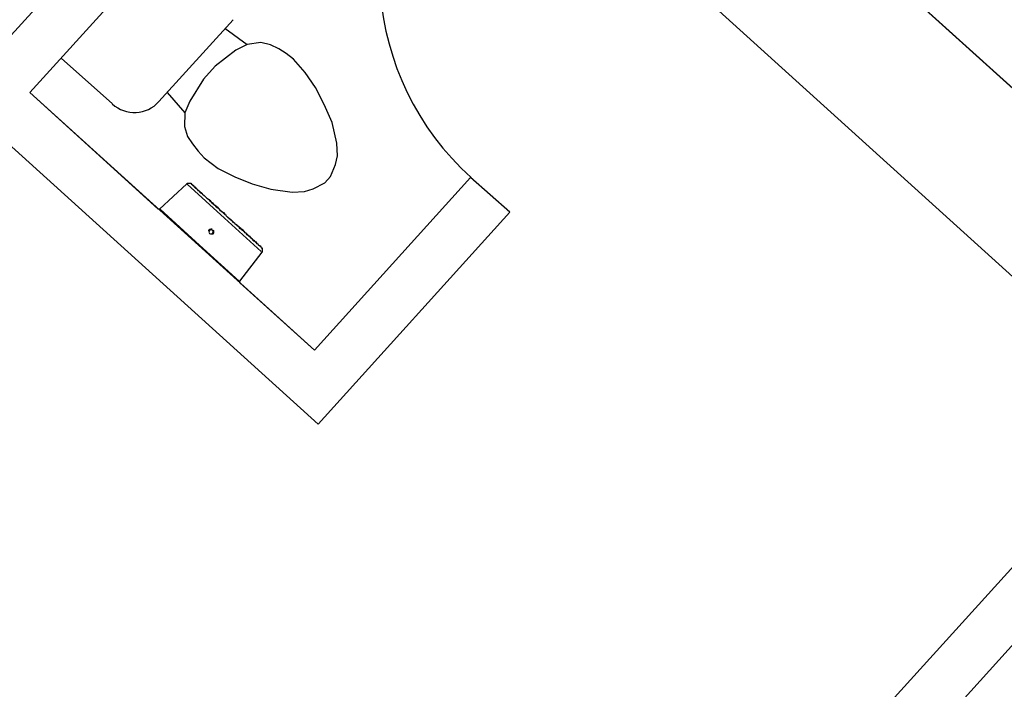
# Model space of a CAD drawing. Header units: millimetres. Extents: x 335 to 739279, y -1 to 84.
# Tile 120 of 244: x 377.1 to 380.85, y 35.63 to 38.18. Entities that reach past the tile are written whole.
import ezdxf

# ---------------------------------------------------------------- set-up
doc = ezdxf.new("R2010")
doc.units = ezdxf.units.MM
doc.header["$MEASUREMENT"] = 0

msp = doc.modelspace()

# ---------------------------------------------------------------- linework, layer by layer
at = {"color": 7}
for p, q in [((378.6858, 39.9069), (381.9328, 36.9679)), ((378.3308, 39.5129), (376.8598, 37.8909)), ((383.8488, 35.2319), (379.1288, 39.5049)), ((377.1418, 37.9049), (378.4778, 39.3769)), ((379.7078, 38.2659), (381.4278, 36.7069)), ((379.7078, 38.2659), (381.4278, 36.7069)), ((381.4278, 36.7069), (379.7078, 38.2659)), ((377.9148, 38.1819), (377.6318, 37.8709)), ((377.8828, 38.1499), (377.9678, 38.0879)), ((377.9678, 38.0879), (377.9248, 38.0659)), ((378.0198, 38.0959), (377.9678, 38.0879)), ((378.0568, 38.0869), (378.0198, 38.0959)), ((378.0888, 38.0709), (378.0568, 38.0869)), ((377.9248, 38.0659), (377.8468, 38.0059)), ((378.1168, 38.0539), (378.0888, 38.0709)), ((378.1438, 38.0319), (378.1168, 38.0539)), ((377.4548, 37.8629), (377.2618, 38.0349)), ((377.8468, 38.0059), (377.8018, 37.9559)), ((378.1888, 37.9819), (378.1438, 38.0319)), ((378.2278, 37.9239), (378.1888, 37.9819)), ((377.8018, 37.9559), (377.7508, 37.8729)), ((378.2608, 37.8599), (378.2278, 37.9239)), ((378.2238, 36.9249), (377.1418, 37.9049)), ((377.1418, 37.9049), (377.6298, 37.4619)), ((377.6638, 37.9049), (377.7308, 37.8279)), ((377.7508, 37.8729), (377.7308, 37.8279)), ((378.2908, 37.7909), (378.2608, 37.8599)), ((377.7308, 37.8279), (377.7298, 37.7759)), ((377.7298, 37.7759), (377.7418, 37.7379)), ((378.3088, 37.7119), (378.2908, 37.7909)), ((377.0088, 37.7569), (378.2388, 36.6429)), ((377.7418, 37.7379), (377.7608, 37.7099)), ((377.7608, 37.7099), (377.7818, 37.6819)), ((378.3118, 37.6639), (378.3088, 37.7119)), ((377.7818, 37.6819), (377.8048, 37.6569)), ((378.3038, 37.6319), (378.3118, 37.6639)), ((377.8048, 37.6569), (377.8578, 37.6159)), ((378.2848, 37.5859), (378.3038, 37.6319)), ((377.8578, 37.6159), (377.9208, 37.5839)), ((377.7388, 37.5579), (377.6348, 37.4619)), ((377.8818, 37.4269), (377.7398, 37.5569)), ((377.9208, 37.5839), (377.9878, 37.5579)), ((377.9878, 37.5579), (378.0578, 37.5369)), ((378.2188, 37.5389), (378.2638, 37.5619)), ((378.8178, 37.5819), (378.2238, 36.9249)), ((378.2638, 37.5619), (378.2848, 37.5859)), ((378.9668, 37.4499), (378.8178, 37.5819)), ((378.0578, 37.5369), (378.1398, 37.5259)), ((378.1398, 37.5259), (378.1868, 37.5289)), ((378.1868, 37.5289), (378.2188, 37.5389)), ((377.6348, 37.4619), (377.6298, 37.4619)), ((377.6378, 37.4609), (377.7868, 37.3239)), ((378.2388, 36.6429), (378.9668, 37.4499)), ((378.0218, 37.2999), (377.8818, 37.4269)), ((377.7868, 37.3239), (377.9378, 37.1879)), ((377.9408, 37.1879), (378.0248, 37.2979)), ((377.9408, 37.1809), (377.9408, 37.1879)), ((377.9408, 37.1809), (378.2238, 36.9249)), ((381.4278, 36.7069), (379.9588, 35.0849)), ((380.1068, 34.9509), (381.5758, 36.5749))]:
    msp.add_line(p, q, dxfattribs=at)
for points in [[(377.7388, 37.5579), (377.7388, 37.5579), (377.7398, 37.5579), (377.7398, 37.5579), (377.7398, 37.5579), (377.7398, 37.5609), (377.7418, 37.5609), (377.7418, 37.5609), (377.7418, 37.5609), (377.7438, 37.5609), (377.7438, 37.5609), (377.7438, 37.5609), (377.7458, 37.5609), (377.7458, 37.5609), (377.7458, 37.5609), (377.7468, 37.5609), (377.7468, 37.5609), (377.7468, 37.5609), (377.7498, 37.5609), (377.7498, 37.5609), (377.7498, 37.5609), (377.7508, 37.5609), (377.7508, 37.5609), (377.7508, 37.5609), (377.7518, 37.5609), (377.7518, 37.5609), (377.7518, 37.5609), (377.7518, 37.5609), (377.7548, 37.5609), (377.7548, 37.5579), (377.7548, 37.5579), (377.7558, 37.5579), (377.7558, 37.5579), (377.7558, 37.5579), (377.7558, 37.5569), (377.7568, 37.5569)], [(377.8888, 37.4379), (377.8828, 37.4409), (377.8778, 37.4459), (377.8728, 37.4509), (377.8668, 37.4549), (377.8628, 37.4609), (377.8578, 37.4659), (377.8528, 37.4699), (377.8468, 37.4749), (377.8418, 37.4779), (377.8368, 37.4829), (377.8338, 37.4869), (377.8288, 37.4929), (377.8228, 37.4969), (377.8188, 37.4989), (377.8138, 37.5049), (377.8098, 37.5089), (377.8048, 37.5129), (377.8018, 37.5149), (377.7978, 37.5189), (377.7938, 37.5229), (377.7908, 37.5259), (377.7868, 37.5299), (377.7828, 37.5309), (377.7808, 37.5349), (377.7768, 37.5389), (377.7748, 37.5409), (377.7708, 37.5419), (377.7698, 37.5449), (377.7668, 37.5469), (377.7658, 37.5499), (377.7648, 37.5509), (377.7618, 37.5509), (377.7608, 37.5529), (377.7588, 37.5549), (377.7588, 37.5549), (377.7568, 37.5569), (377.7568, 37.5569), (377.7568, 37.5569), (377.7568, 37.5569), (377.7568, 37.5569)], [(377.7568, 37.5569), (377.7568, 37.5569), (377.7568, 37.5569), (377.7568, 37.5569), (377.7588, 37.5549), (377.7588, 37.5549), (377.7608, 37.5529), (377.7618, 37.5529), (377.7618, 37.5509), (377.7648, 37.5499), (377.7668, 37.5469), (377.7698, 37.5459), (377.7708, 37.5449), (377.7728, 37.5409), (377.7768, 37.5389), (377.7808, 37.5349), (377.7818, 37.5339), (377.7858, 37.5299), (377.7888, 37.5259), (377.7928, 37.5249), (377.7968, 37.5209), (377.7988, 37.5179), (377.8048, 37.5139), (377.8088, 37.5099), (377.8138, 37.5049), (377.8178, 37.5019), (377.8228, 37.4979), (377.8258, 37.4929), (377.8308, 37.4889), (377.8368, 37.4859), (377.8408, 37.4809), (377.8458, 37.4769), (377.8508, 37.4709), (377.8568, 37.4659), (377.8618, 37.4619), (377.8668, 37.4569), (377.8728, 37.4509), (377.8778, 37.4489), (377.8828, 37.4429), (377.8888, 37.4379)], [(378.0208, 37.3179), (378.0208, 37.3179), (378.0208, 37.3179), (378.0208, 37.3179), (378.0198, 37.3189), (378.0198, 37.3189), (378.0168, 37.3219), (378.0158, 37.3219), (378.0138, 37.3229), (378.0118, 37.3239), (378.0098, 37.3269), (378.0088, 37.3279), (378.0058, 37.3299), (378.0038, 37.3339), (378.0008, 37.3349), (377.9978, 37.3389), (377.9938, 37.3399), (377.9928, 37.3439), (377.9888, 37.3479), (377.9848, 37.3499), (377.9818, 37.3539), (377.9768, 37.3559), (377.9728, 37.3599), (377.9688, 37.3639), (377.9638, 37.3699), (377.9608, 37.3719), (377.9568, 37.3759), (377.9528, 37.3819), (377.9468, 37.3849), (377.9418, 37.3869), (377.9378, 37.3929), (377.9328, 37.3979), (377.9268, 37.4019), (377.9218, 37.4069), (377.9168, 37.4109), (377.9108, 37.4169), (377.9058, 37.4219), (377.9008, 37.4249), (377.8948, 37.4299), (377.8898, 37.4349), (377.8888, 37.4379)], [(377.8898, 37.4349), (377.8938, 37.4329), (377.8988, 37.4269), (377.9048, 37.4219), (377.9098, 37.4179), (377.9148, 37.4129), (377.9208, 37.4069), (377.9258, 37.4029), (377.9308, 37.3979), (377.9368, 37.3949), (377.9418, 37.3899), (377.9458, 37.3859), (377.9508, 37.3819), (377.9568, 37.3779), (377.9578, 37.3749), (377.9638, 37.3699), (377.9678, 37.3659), (377.9718, 37.3619), (377.9768, 37.3589), (377.9798, 37.3549), (377.9838, 37.3509), (377.9878, 37.3479), (377.9898, 37.3439), (377.9938, 37.3429), (377.9978, 37.3389), (377.9998, 37.3379), (378.0038, 37.3339), (378.0048, 37.3319), (378.0088, 37.3299), (378.0098, 37.3269), (378.0118, 37.3239), (378.0138, 37.3229), (378.0158, 37.3229), (378.0168, 37.3219), (378.0198, 37.3189), (378.0198, 37.3189), (378.0208, 37.3179), (378.0208, 37.3179), (378.0208, 37.3179), (378.0208, 37.3179), (378.0208, 37.3179)], [(378.0208, 37.3179), (378.0208, 37.3179), (378.0218, 37.3159), (378.0218, 37.3159), (378.0218, 37.3159), (378.0218, 37.3159), (378.0218, 37.3139), (378.0248, 37.3139), (378.0248, 37.3139), (378.0248, 37.3119), (378.0248, 37.3119), (378.0248, 37.3119), (378.0248, 37.3119), (378.0258, 37.3109), (378.0258, 37.3109), (378.0258, 37.3109), (378.0258, 37.3079), (378.0258, 37.3079), (378.0258, 37.3079), (378.0258, 37.3069), (378.0258, 37.3069), (378.0258, 37.3069), (378.0258, 37.3059), (378.0258, 37.3059), (378.0258, 37.3059), (378.0258, 37.3029), (378.0258, 37.3029), (378.0258, 37.3029), (378.0258, 37.3019), (378.0248, 37.3019), (378.0248, 37.3019), (378.0248, 37.2999), (378.0248, 37.2999), (378.0248, 37.2999), (378.0248, 37.2999), (378.0248, 37.2979)]]:
    msp.add_lwpolyline(points, dxfattribs=at)
for centre, radius, start, end in [((379.5338, 38.3699), 1.0636, 141.488, 227.84), ((377.5398, 37.9549), 0.1256, 227.84, 317.84), ((377.8308, 37.3749), 0.0108, 137.84, 157.787), ((377.8308, 37.3749), 0.0108, 55.7372, 137.84), ((377.8308, 37.3749), 0.00782, 137.84, 317.84), ((377.8308, 37.3749), 0.00782, 317.84, 137.84), ((377.8308, 37.3749), 0.0108, 297.894, 317.84), ((377.8308, 37.3749), 0.0108, 317.84, 39.9433)]:
    msp.add_arc(centre, radius, start, end, dxfattribs=at)

doc.saveas('drawing.dxf')
